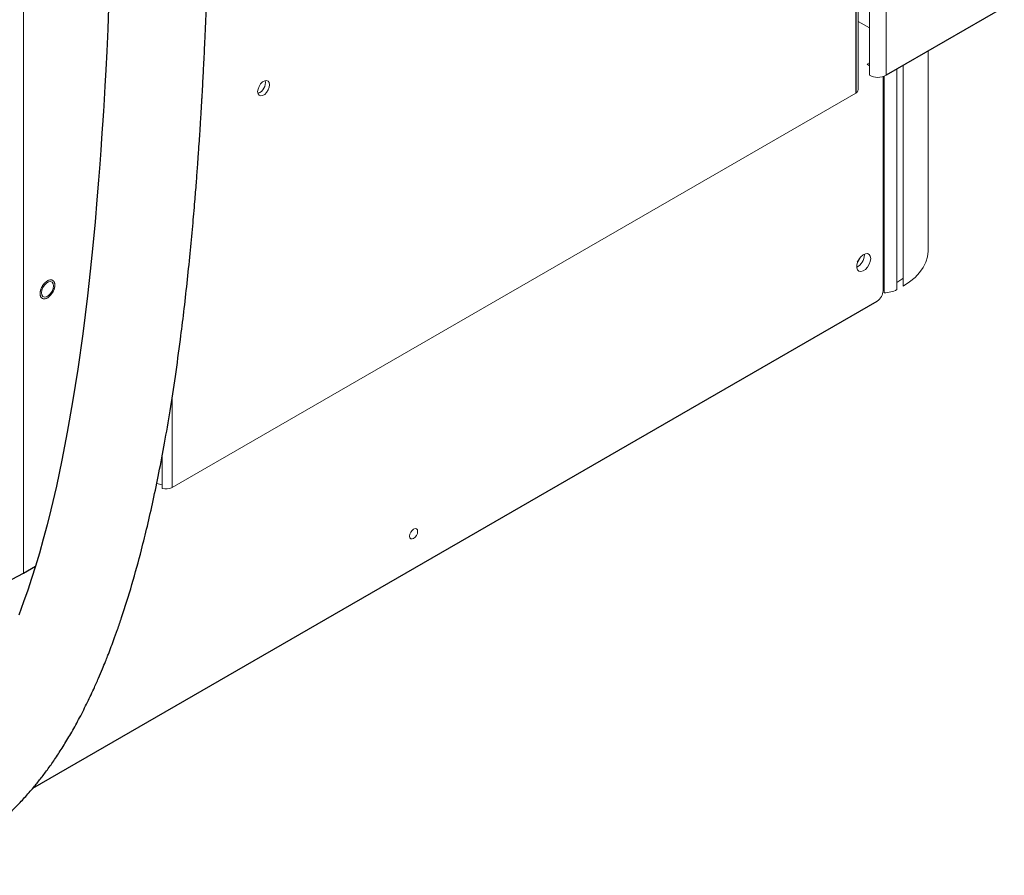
# Paper-space layout '_Isometric' of a CAD drawing. Header units: millimetres. Extents: x -1342 to 1339, y -551 to 2740.
# Tile 67 of 90: x 634 to 982, y -551 to -248. Entities that reach past the tile are written whole.
import ezdxf

# ---------------------------------------------------------------- set-up
doc = ezdxf.new("R2010")
doc.units = ezdxf.units.MM

psp = doc.layouts.new('_Isometric')

# ---------------------------------------------------------------- linework, layer by layer
at = {"color": 144, "linetype": 'Continuous', "lineweight": 18}
for p, q in [((635.03, 592.55), (635.03, -444.04)), ((939.75, 38.97), (939.75, -268.12)), ((933.85, 36.34), (933.85, -268.12)), ((929.91, -273.17), (929.91, 34.5)), ((929.91, -249.08), (933.85, -251.35)), ((954.59, -330.29), (954.59, -259.56)), ((933.85, -263.76), (933.02, -264.24)), ((933.02, -264.24), (933.85, -264.72)), ((943.54, -343.88), (943.54, -265.93)), ((945.76, -342.61), (945.76, -264.66)), ((938.68, -268.57), (938.68, -344.24)), ((939.05, -344.96), (939.05, -268.45)), ((687.52, -413.83), (929.02, -274.42)), ((939.05, -311.51), (938.68, -311.29)), ((939.05, -320.21), (938.68, -320.42)), ((932.07, -331.58), (932.06, -331.33)), ((687.52, -382.2), (687.52, -413.83)), ((684.07, -402.38), (684.07, -414.18)), ((682.12, -412.35), (684.07, -412.87))]:
    psp.add_line(p, q, dxfattribs=at)
at = {"color": 7, "linetype": 'Continuous', "lineweight": 25}
for p, q in [((929.02, 34.07), (929.02, -274.42)), ((981.51, -244.02), (939.75, -268.12)), ((939.05, -319.28), (938.68, -319.07)), ((638.36, -520.06), (936.56, -347.91)), ((635.03, -444.04), (639.29, -441.57))]:
    psp.add_line(p, q, dxfattribs=at)
at = {"color": 7, "linetype": 'Continuous', "lineweight": 25, "flags": 128}
for points in [[(665.12, -244.18), (664.8, -251.81), (664.44, -259.54), (664.11, -266.24), (663.8, -271.96), (663.53, -276.71), (663.28, -280.87), (663.2, -282.21), (663.07, -284.2), (662.9, -286.94), (662.66, -290.43), (662.37, -294.64), (662.01, -299.57), (661.58, -305.18), (661.01, -312.14), (660.34, -319.86), (659.54, -328.32), (658.61, -337.33), (657.63, -346.08), (655.96, -359.5), (654.2, -371.99), (652.38, -383.57), (650.51, -394.28), (648.6, -404.18), (646.66, -413.29), (644.71, -421.66), (643.37, -427.01), (642.02, -432.11), (640.66, -436.96), (639.29, -441.57), (637.92, -445.96), (636.54, -450.12), (635.11, -454.25), (633.37, -458.95)], [(521.89, -444.04), (525.88, -446.19), (530.12, -448.18), (534.58, -450), (539.25, -451.64), (544.1, -453.09), (549.11, -454.34), (554.26, -455.4), (559.52, -456.25), (564.87, -456.89), (570.28, -457.32), (575.73, -457.54), (581.19, -457.54), (586.64, -457.32), (592.05, -456.89), (597.4, -456.25), (602.66, -455.4), (607.81, -454.34), (612.82, -453.09), (617.67, -451.64), (622.34, -450), (626.8, -448.18), (631.04, -446.19), (635.03, -444.04)]]:
    psp.add_lwpolyline(points, dxfattribs=at)
at = {"color": 144, "linetype": 'Continuous', "lineweight": 18, "flags": 128}
for points in [[(717.76, -273.89), (717.89, -272.98), (718.26, -272.03), (718.82, -271.16), (719.51, -270.47), (720.25, -270.04), (720.94, -269.93), (721.51, -270.15), (721.87, -270.68), (722, -271.44), (721.87, -272.35), (721.51, -273.3), (720.94, -274.18), (720.25, -274.87), (719.51, -275.29), (718.82, -275.4), (718.26, -275.18), (717.89, -274.66), (717.76, -273.89)], [(954.59, -330.29), (954.4, -332.24), (953.84, -334.16), (952.9, -336.04), (951.61, -337.85), (949.97, -339.56), (948.01, -341.15), (945.76, -342.61)], [(934.32, -332.88), (934.18, -332.03), (933.8, -331.42), (933.2, -331.13), (932.45, -331.18), (931.64, -331.58), (930.85, -332.26), (930.17, -333.17), (929.67, -334.2), (929.4, -335.24), (929.4, -336.19), (929.67, -336.92), (930.17, -337.38), (930.85, -337.5), (931.64, -337.27), (932.45, -336.73), (933.2, -335.92), (933.8, -334.93), (934.18, -333.88), (934.32, -332.88)], [(945.76, -339.84), (945.67, -339.9), (943.51, -341.31)], [(645.64, -342.56), (645.51, -341.79), (645.14, -341.27), (644.57, -341.05), (643.88, -341.16), (643.15, -341.58), (642.45, -342.27), (641.89, -343.14), (641.52, -344.09), (641.39, -345.01), (641.52, -345.77), (641.89, -346.29), (642.45, -346.51), (643.15, -346.41), (643.88, -345.98), (644.57, -345.29), (645.14, -344.42), (645.51, -343.47), (645.64, -342.56)], [(774.28, -429.35), (774.17, -428.78), (773.87, -428.43), (773.41, -428.34), (772.87, -428.53), (772.33, -428.97), (771.87, -429.59), (771.56, -430.29), (771.45, -430.98), (771.56, -431.54), (771.87, -431.89), (772.33, -431.98), (772.87, -431.8), (773.41, -431.36), (773.87, -430.74), (774.17, -430.03), (774.28, -429.35)]]:
    psp.add_lwpolyline(points, dxfattribs=at)
at = {"color": 144, "linetype": 'Continuous', "lineweight": 18}
for centre, radius, start, end in [((716.48, -270.7), 4.05, 289.6312, 10.3742), ((936.8, -262.43), 6.42, 242.6097, 297.3903), ((928.41, -273.04), 1.5, 293.7014, 354.9785), ((926.97, -331.48), 5.11, 298.1715, 358.8828), ((934.08, -344.03), 4.61, 302.6055, 357.3945), ((939.24, -335.8), 9.16, 268.8559, 298.0402), ((685.35, -409.58), 4.77, 254.5212, 297.1032)]:
    psp.add_arc(centre, radius, start, end, dxfattribs=at)
at = {"color": 7, "linetype": 'Continuous', "lineweight": 25}
psp.add_arc((923.62, -329.83), 7.46, 324.0208, 337.9727, dxfattribs=at)
psp.add_open_spline([(293.9, -11.39), (292.02, -14.79), (288.33, -21.45), (283.68, -31.63), (279.74, -41.6), (276.48, -51.35), (273.49, -62), (270.93, -73.46), (268.94, -85.57), (267.65, -96.98), (266.91, -107.63), (266.62, -117.5), (266.67, -127.02), (267, -136.05), (267.57, -144.48), (268.23, -151.71), (268.89, -157.55), (269.47, -162.1), (269.95, -165.49), (270.33, -168.05), (270.64, -170.09), (270.98, -172.18), (271.42, -174.89), (272.05, -178.48), (272.91, -183.06), (274.03, -188.66), (275.43, -195.14), (277.07, -202.12), (278.89, -209.26), (280.83, -216.39), (283.52, -225.68), (287.12, -237.09), (291.82, -250.57), (296.91, -263.95), (302.29, -277.03), (307.76, -289.44), (313.1, -300.86), (318.18, -311.16), (322.91, -320.34), (327.25, -328.44), (330.49, -334.3), (332.84, -338.48), (334.58, -341.52), (336.68, -345.16), (339.23, -349.49), (342.25, -354.53), (345.65, -360.08), (349.26, -365.84), (352.91, -371.53), (356.55, -377.08), (360.17, -382.48), (365.5, -390.26), (372.52, -400.16), (381.22, -411.85), (389.63, -422.65), (397.15, -431.88), (403.67, -439.6), (409.12, -445.87), (414.06, -451.38), (418.48, -456.21), (422.37, -460.36), (425.74, -463.89), (428.9, -467.13), (432.3, -470.57), (436.38, -474.61), (441.31, -479.37), (447.11, -484.79), (453.75, -490.77), (461.55, -497.5), (470.53, -504.82), (480.77, -512.6), (491.93, -520.38), (502.58, -527.07), (512.46, -532.63), (521.12, -537), (529.58, -540.76), (537.52, -543.81), (544.87, -546.19), (551.62, -547.98), (557.78, -549.26), (563.35, -550.12), (568.35, -550.62), (573.01, -550.86), (577.74, -550.87), (582.88, -550.59), (588.47, -549.92), (594.33, -548.75), (599.63, -547.23), (604.05, -545.63), (607.78, -544.05), (611.69, -542.13), (616.27, -539.55), (620.99, -536.42), (625.48, -532.95), (629.29, -529.63), (632.7, -526.35), (635.9, -522.96), (638.78, -519.63), (641.42, -516.34), (643.89, -513.04), (646.46, -509.36), (649.12, -505.26), (651.84, -500.73), (654.63, -495.71), (657.33, -490.44), (659.64, -485.54), (661.49, -481.39), (662.86, -478.15), (663.92, -475.55), (664.69, -473.6), (665.29, -472.07), (666, -470.23), (667, -467.53), (668.31, -463.88), (670.54, -457.34), (673.46, -447.98), (676.42, -437.17), (678.88, -427.26), (680.93, -418.2), (682.97, -408.41), (684.96, -397.86), (686.9, -386.49), (688.77, -374.28), (690.37, -362.62), (691.73, -351.63), (692.87, -341.51), (693.91, -331.39), (694.82, -321.75), (695.54, -313.43), (696.1, -306.43), (696.53, -300.7), (696.88, -295.73), (697.17, -291.55), (697.39, -288.18), (697.56, -285.54), (697.68, -283.53), (697.78, -281.97), (697.85, -280.71), (697.92, -279.6), (697.98, -278.52), (698.05, -277.36), (698.18, -275.15), (698.37, -271.62), (698.63, -266.71), (698.91, -261.13), (699.2, -254.91), (699.5, -247.89), (699.81, -239.96), (700.11, -231.11), (700.4, -221.29), (700.67, -210.56), (700.92, -198.75), (701.12, -185.94), (701.28, -172.11), (701.36, -157.59), (701.38, -142.42), (701.33, -126.61), (701.19, -109.82), (700.97, -92.02), (700.66, -73.2), (700.25, -53.74), (699.75, -33.66), (699.16, -12.99), (698.46, 8.65), (697.66, 31.26), (696.8, 53.48), (695.91, 75.19), (694.99, 96.21), (694.02, 117.6), (692.99, 139.17), (691.93, 160.77), (690.35, 192.18), (688.18, 233.38), (685.49, 282.81), (682.85, 330.52), (680.32, 376.39), (677.84, 421.86), (675.47, 466.84), (673.23, 510.97), (671.18, 554.16), (669.33, 596.34), (667.7, 637.69), (666.4, 675.9), (665.41, 710.98), (664.69, 742.98), (664.19, 774.24), (663.92, 804.73), (663.89, 834.41), (664.11, 863.25), (664.59, 890.48), (665.3, 916.12), (666.23, 940.19), (667.4, 963.46), (668.82, 985.92), (670.5, 1007.54), (672.22, 1025.94), (673.86, 1041.26), (675.34, 1053.61), (676.89, 1065.37), (678.48, 1076.38), (680.08, 1086.51), (681.76, 1096.3), (683.5, 1105.67), (685.29, 1114.59), (687, 1122.51), (688.68, 1129.76), (690.3, 1136.31), (691.84, 1142.14), (693.19, 1146.97), (694.33, 1150.87), (695.25, 1153.86), (695.92, 1155.99), (696.29, 1157.14), (696.45, 1157.64), (696.54, 1157.93), (696.74, 1158.54), (697.09, 1159.58), (697.65, 1161.26), (698.45, 1163.59), (699.49, 1166.52), (701.13, 1170.97), (703.54, 1177.06), (706.97, 1184.93), (710.53, 1192.22), (714.02, 1198.69), (717.06, 1203.91), (720.01, 1208.63), (722.64, 1212.59), (724.85, 1215.76), (726.62, 1218.18), (727.91, 1219.92), (728.93, 1221.25), (729.9, 1222.5), (731.09, 1224.01), (732.98, 1226.35), (734.91, 1228.67), (736.35, 1230.31), (736.79, 1230.8)], degree=3, knots=[0, 0, 0, 0, 0.004123, 0.008074, 0.011864, 0.015499, 0.018986, 0.023625, 0.027987, 0.032071, 0.035877, 0.0394, 0.042636, 0.046075, 0.0491, 0.051703, 0.053882, 0.055408, 0.056638, 0.057569, 0.058198, 0.058858, 0.059842, 0.061152, 0.062789, 0.06486, 0.067299, 0.069937, 0.072584, 0.075242, 0.077908, 0.083019, 0.088155, 0.093312, 0.09848, 0.103414, 0.107951, 0.112086, 0.115814, 0.119093, 0.121995, 0.12304, 0.124264, 0.125773, 0.127567, 0.12969, 0.132101, 0.134581, 0.137011, 0.139391, 0.141721, 0.144, 0.149541, 0.154756, 0.159645, 0.16421, 0.167496, 0.170451, 0.173082, 0.175395, 0.177431, 0.179152, 0.180598, 0.182254, 0.184295, 0.186719, 0.189545, 0.192741, 0.19622, 0.200482, 0.20504, 0.209861, 0.214908, 0.218383, 0.221921, 0.225254, 0.228307, 0.231099, 0.233645, 0.235962, 0.238058, 0.239942, 0.241623, 0.243368, 0.245338, 0.247537, 0.249909, 0.252372, 0.254034, 0.255581, 0.257358, 0.259406, 0.262104, 0.264477, 0.266612, 0.268591, 0.270603, 0.272688, 0.27434, 0.276154, 0.278143, 0.280315, 0.282678, 0.285245, 0.288023, 0.290666, 0.292556, 0.294141, 0.295407, 0.296345, 0.296967, 0.297626, 0.299025, 0.30087, 0.302875, 0.308389, 0.314113, 0.317981, 0.322127, 0.326581, 0.331356, 0.336467, 0.341928, 0.347755, 0.352059, 0.356554, 0.36117, 0.365445, 0.369278, 0.372119, 0.374629, 0.376801, 0.378625, 0.380098, 0.381214, 0.382085, 0.382718, 0.383264, 0.383722, 0.384174, 0.38468, 0.385241, 0.387066, 0.389312, 0.391678, 0.394391, 0.397457, 0.400884, 0.404762, 0.409032, 0.413705, 0.41879, 0.424297, 0.430237, 0.436619, 0.442971, 0.449724, 0.456886, 0.464464, 0.472467, 0.480899, 0.489249, 0.497991, 0.507127, 0.516661, 0.526593, 0.535175, 0.544033, 0.553043, 0.562064, 0.57109, 0.580117, 0.601363, 0.622513, 0.641603, 0.660516, 0.679206, 0.697632, 0.715755, 0.733222, 0.750326, 0.767035, 0.783319, 0.796437, 0.80923, 0.821685, 0.833788, 0.845527, 0.856891, 0.867869, 0.877584, 0.886961, 0.895992, 0.904672, 0.912996, 0.920961, 0.925841, 0.930572, 0.935097, 0.939273, 0.943111, 0.946629, 0.950385, 0.953743, 0.956728, 0.95936, 0.96195, 0.964141, 0.965959, 0.967424, 0.968552, 0.969355, 0.96984, 0.969866, 0.969927, 0.970166, 0.970561, 0.971109, 0.972075, 0.97322, 0.974452, 0.977168, 0.980211, 0.983581, 0.98577, 0.988012, 0.989997, 0.991696, 0.993106, 0.994153, 0.994937, 0.995453, 0.995969, 0.996671, 0.997561, 0.999273, 1, 1, 1, 1], dxfattribs=at)
at = {"color": 144, "linetype": 'Continuous', "lineweight": 18}
for points in [[(646.05, -343.01), (646.06, -342.95), (646.08, -342.84), (646.1, -342.66), (646.12, -342.5), (646.12, -342.33), (646.12, -342.17), (646.11, -342.01), (646.09, -341.82), (646.05, -341.59), (645.97, -341.34), (645.87, -341.11), (645.7, -340.85), (645.42, -340.6), (645.03, -340.43), (644.59, -340.39), (644.12, -340.48), (643.63, -340.68), (643.13, -341), (642.62, -341.44), (642.22, -341.9), (641.92, -342.31), (641.72, -342.62), (641.53, -342.95), (641.38, -343.28), (641.24, -343.6), (641.13, -343.92), (641.04, -344.24), (641, -344.44), (640.98, -344.55)], [(640.98, -344.55), (640.97, -344.61), (640.94, -344.72), (640.92, -344.9), (640.91, -345.07), (640.9, -345.23), (640.9, -345.39), (640.91, -345.55), (640.93, -345.75), (640.98, -345.97), (641.05, -346.22), (641.16, -346.45), (641.33, -346.71), (641.6, -346.97), (642, -347.13), (642.44, -347.17), (642.91, -347.08), (643.39, -346.88), (643.9, -346.56), (644.41, -346.12), (644.81, -345.66), (645.11, -345.26), (645.31, -344.94), (645.49, -344.61), (645.65, -344.28), (645.79, -343.96), (645.9, -343.64), (645.99, -343.33), (646.03, -343.12), (646.05, -343.01)]]:
    psp.add_open_spline(points, degree=3, knots=[0, 0, 0, 0, 0.017277, 0.03443, 0.05151, 0.068566, 0.085649, 0.10281, 0.120098, 0.152252, 0.184451, 0.217289, 0.250174, 0.315809, 0.38008, 0.440024, 0.500014, 0.559959, 0.619949, 0.68422, 0.749855, 0.782693, 0.815578, 0.847732, 0.879931, 0.910075, 0.939954, 0.969839, 1, 1, 1, 1], dxfattribs=at)

doc.saveas('drawing.dxf')
